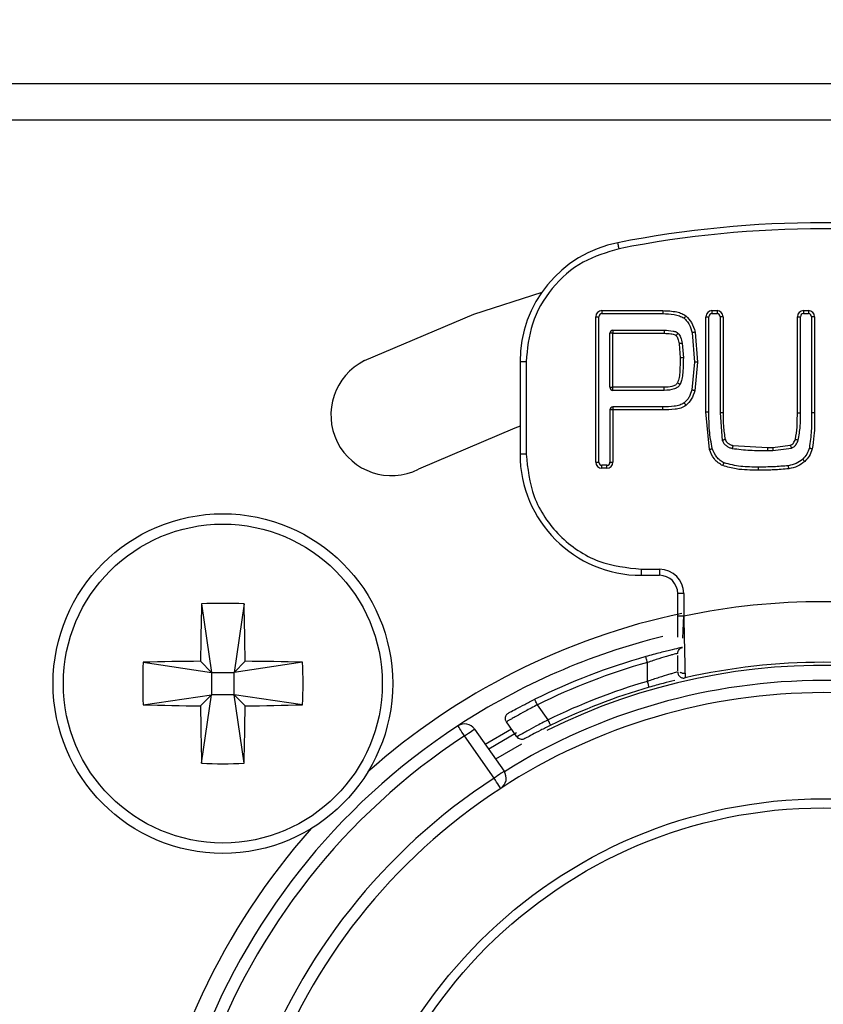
# Model space of a CAD drawing. Header units: millimetres. Extents: x 0 to 844, y -2 to 552.
# Tile 28 of 65: x 665.42 to 672.05, y 176.02 to 184.14. Entities that reach past the tile are written whole.
import ezdxf

# ---------------------------------------------------------------- set-up
doc = ezdxf.new("R2010")
doc.units = ezdxf.units.MM
doc.dimstyles.new('SLDDIMSTYLE2', dxfattribs={"dimtxt": 0.18, "dimasz": 3.175, "dimexe": 0, "dimexo": 0.0625, "dimgap": 0, "dimtad": 0, "dimtih": 1, "dimtoh": 1, "dimdec": 0, "dimrnd": 1e-09, "dimzin": 0, "dimdsep": 46, "dimtxsty": 'Standard', "dimsah": 1, "dimcen": 0.09, "dimadec": 0, "dimazin": 0, "dimtfac": 3.175, "dimtdec": 0, "dimtofl": 0, "dimtmove": 0, "dimatfit": 3, "dimfxl": 1, "dimfrac": 2, "dimtolj": 1, "dimtzin": 0, "dimarcsym": 0})

msp = doc.modelspace()

# ---------------------------------------------------------------- linework, layer by layer
at = {"color": 7, "linetype": 'Continuous', "lineweight": 25}
for p, q in [((778.9041, 183.6083), (653.0218, 183.6083)), ((778.9041, 183.3083), (653.0218, 183.3083)), ((670.2229, 181.7376), (670.7248, 181.7376)), ((670.2229, 181.7376), (670.2229, 181.7126)), ((670.2229, 181.7126), (670.7248, 181.7126)), ((670.7248, 181.7376), (670.7248, 181.7126)), ((671.1305, 181.7376), (671.1719, 181.7376)), ((671.1305, 181.7376), (671.1305, 181.7126)), ((671.1305, 181.7126), (671.1719, 181.7126)), ((671.1719, 181.7376), (671.1719, 181.7126)), ((671.8846, 181.7376), (671.9261, 181.7376)), ((671.8846, 181.7376), (671.8846, 181.7126)), ((671.8846, 181.7126), (671.9261, 181.7126)), ((671.9261, 181.7376), (671.9261, 181.7126)), ((670.1729, 180.4876), (670.1729, 181.6876)), ((670.1729, 181.6876), (670.1979, 181.6876)), ((670.1979, 180.4876), (670.1979, 181.6876)), ((671.0805, 180.9036), (671.0805, 181.6876)), ((671.0805, 181.6876), (671.1055, 181.6876)), ((671.1055, 180.9036), (671.1055, 181.6876)), ((671.2219, 181.6876), (671.1969, 181.6876)), ((671.1969, 181.6876), (671.1969, 180.8952)), ((671.2219, 181.6876), (671.2219, 180.8952)), ((671.8346, 180.8952), (671.8346, 181.6876)), ((671.8346, 181.6876), (671.8596, 181.6876)), ((671.8596, 180.8952), (671.8596, 181.6876)), ((671.9761, 181.6876), (671.9511, 181.6876)), ((671.9511, 181.6876), (671.9511, 180.8942)), ((671.9761, 181.6876), (671.9761, 180.8942)), ((670.3143, 181.5506), (670.2893, 181.5506)), ((670.2893, 181.1052), (670.2893, 181.5506)), ((670.3143, 181.5756), (670.3143, 181.5506)), ((670.3143, 181.5756), (670.7362, 181.5756)), ((670.3143, 181.5506), (670.7362, 181.5506)), ((670.3143, 181.1052), (670.3143, 181.5506)), ((670.9664, 181.5547), (670.9858, 181.3123)), ((670.9908, 181.5603), (671.0108, 181.3123)), ((670.8601, 181.4651), (670.8694, 181.3488)), ((670.8847, 181.469), (670.8944, 181.3488)), ((669.5479, 181.316), (669.5479, 180.5551)), ((669.5979, 181.316), (669.5479, 181.316)), ((669.5979, 181.316), (669.5979, 180.5551)), ((670.9858, 181.3123), (670.9651, 181.0836)), ((671.0108, 181.3123), (670.9891, 181.0768)), ((670.2893, 181.1052), (670.3143, 181.1052)), ((670.7362, 181.1052), (670.3143, 181.1052)), ((670.3143, 181.0802), (670.3143, 181.1052)), ((670.7362, 181.0802), (670.3143, 181.0802)), ((670.7362, 181.0802), (670.7362, 181.1052)), ((670.3143, 180.9183), (670.2893, 180.9183)), ((670.2893, 180.9183), (670.2893, 180.4876)), ((670.3143, 180.9433), (670.3143, 180.9183)), ((670.7254, 180.9433), (670.3143, 180.9433)), ((670.3143, 180.9183), (670.3143, 180.4876)), ((670.7254, 180.9183), (670.3143, 180.9183)), ((670.7254, 180.9183), (670.7254, 180.9433)), ((671.1087, 180.5929), (671.0805, 180.9036)), ((671.0805, 180.9036), (671.1055, 180.9036)), ((671.1969, 180.8952), (671.2153, 180.6661)), ((671.8346, 180.8952), (671.8596, 180.8952)), ((671.9761, 180.8942), (671.9511, 180.8942)), ((671.3036, 180.6251), (671.589, 180.6098)), ((671.589, 180.6098), (671.6329, 180.6098)), ((671.589, 180.6098), (671.589, 180.5848)), ((671.589, 180.5848), (671.6329, 180.5848)), ((671.6329, 180.6098), (671.776, 180.627)), ((671.6329, 180.6098), (671.6329, 180.5848)), ((671.6329, 180.5848), (671.785, 180.6038)), ((669.5979, 180.5551), (669.5479, 180.5551)), ((670.1729, 180.4876), (670.1979, 180.4876)), ((670.2893, 180.4876), (670.3143, 180.4876)), ((670.2229, 180.4376), (670.2229, 180.4626)), ((670.2643, 180.4626), (670.2229, 180.4626)), ((670.2643, 180.4376), (670.2229, 180.4376)), ((670.2643, 180.4376), (670.2643, 180.4626)), ((670.5479, 179.6051), (670.6979, 179.6051)), ((670.5479, 179.6051), (670.5479, 179.5551)), ((670.6979, 179.6051), (670.6979, 179.5551)), ((670.5479, 179.5551), (670.6979, 179.5551)), ((670.8479, 179.2187), (670.8479, 179.4051)), ((670.8979, 179.4051), (670.8479, 179.4051)), ((670.8979, 179.4051), (670.8979, 179.2187)), ((666.9228, 179.3198), (667.0054, 178.7551)), ((667.273, 179.3198), (667.1904, 178.7551)), ((670.8479, 179.0441), (670.8479, 179.2187)), ((670.8632, 178.9554), (670.8767, 178.9582)), ((670.8775, 178.9579), (670.878, 178.9578)), ((666.4407, 178.8376), (667.0054, 178.7551)), ((667.0054, 178.7551), (666.9143, 178.8461)), ((667.2815, 178.8461), (667.1904, 178.7551)), ((667.7551, 178.8376), (667.1904, 178.7551)), ((670.5979, 178.6803), (670.5979, 178.8363)), ((667.0054, 178.7551), (667.0054, 178.5701)), ((667.0054, 178.7551), (667.1904, 178.7551)), ((667.1904, 178.5701), (667.1904, 178.7551)), ((666.4407, 178.4875), (667.0054, 178.5701)), ((666.9143, 178.479), (667.0054, 178.5701)), ((666.9228, 178.0053), (667.0054, 178.5701)), ((667.1904, 178.5701), (667.0054, 178.5701)), ((667.1904, 178.5701), (667.2815, 178.479)), ((667.7551, 178.4875), (667.1904, 178.5701)), ((667.273, 178.0053), (667.1904, 178.5701)), ((669.7786, 178.3634), (669.6915, 178.4878)), ((669.1722, 178.2879), (669.4161, 177.9396)), ((669.2607, 178.1616), (669.4763, 178.2896)), ((669.5225, 178.2235), (669.436, 178.3471)), ((669.3342, 177.8823), (669.0903, 178.2306)), ((669.5176, 178.2554), (669.2894, 178.1206))]:
    msp.add_line(p, q, dxfattribs=at)
at = {"color": 8, "linetype": 'Continuous', "lineweight": 25}
msp.add_line((669.5588, 178.1639), (669.3469, 178.0386), dxfattribs=at)
at = {"color": 7, "linetype": 'Continuous', "lineweight": 25, "flags": 128}
for points in [[(670.364, 182.248), (670.3622, 182.2576), (670.3603, 182.2668), (670.3587, 182.2753), (670.3572, 182.2827), (670.356, 182.2888), (670.3551, 182.2934), (670.3546, 182.2962), (670.3544, 182.2971)], [(668.2663, 181.325), (669.1669, 181.7094), (669.7292, 181.8902)], [(669.5479, 180.7836), (669.5058, 180.7686), (668.7112, 180.4294)], [(669.0903, 178.2306), (669.0796, 178.2469), (669.0694, 178.2626), (669.0599, 178.2771), (669.0516, 178.2898), (669.0448, 178.3002), (669.0397, 178.3079), (669.0366, 178.3126), (669.0356, 178.3143)], [(669.0903, 178.2306), (669.1063, 178.2418), (669.1217, 178.2525), (669.1358, 178.2625), (669.1482, 178.2711), (669.1584, 178.2783), (669.166, 178.2836), (669.1707, 178.2868), (669.1722, 178.2879)], [(669.4161, 177.9396), (669.4146, 177.9385), (669.4099, 177.9353), (669.4023, 177.93), (669.3921, 177.9228), (669.3797, 177.9141), (669.3656, 177.9042), (669.3502, 177.8935), (669.3342, 177.8823)], [(669.3888, 177.7985), (669.3877, 177.8001), (669.3846, 177.8048), (669.3796, 177.8126), (669.3728, 177.823), (669.3645, 177.8357), (669.3551, 177.8502), (669.3449, 177.8659), (669.3342, 177.8823)]]:
    msp.add_lwpolyline(points, dxfattribs=at)
at = {"color": 7, "linetype": 'Continuous', "lineweight": 25}
for centre, radius in [((667.0979, 178.6626), 1.4), ((667.0979, 178.6626), 1.3147), ((672.0479, 173.7126), 4), ((672.0479, 173.7126), 3.925)]:
    msp.add_circle(centre, radius, dxfattribs=at)
for centre, radius, start, end in [((672.0479, 173.7126), 8.75, 78.84006, 101.15994), ((672.0479, 173.7126), 8.7, 78.84006, 101.15994), ((670.5479, 181.316), 1, 101.15994, 180), ((670.2229, 181.6876), 0.05, 90, 180), ((670.2229, 181.6876), 0.025, 90, 180), ((671.1305, 181.6876), 0.05, 90, 180), ((671.1305, 181.6876), 0.025, 90, 180), ((671.1719, 181.6876), 0.05, 360, 90), ((671.1719, 181.6876), 0.025, 0, 90), ((671.8846, 181.6876), 0.05, 90, 180), ((671.8846, 181.6876), 0.025, 90, 180), ((671.9261, 181.6876), 0.05, 0, 90), ((671.9261, 181.6876), 0.025, 0, 90), ((670.3143, 181.5506), 0.025, 90, 180), ((668.4887, 180.8772), 0.5, 116.41668, 296.41668), ((670.3143, 181.1052), 0.025, 180, 270), ((670.3143, 180.9183), 0.025, 90, 180), ((670.5479, 180.5551), 1, 180, 270), ((670.2229, 180.4876), 0.05, 180, 270), ((670.2229, 180.4876), 0.025, 180, 270), ((670.2643, 180.4876), 0.05, 270, 0), ((670.2643, 180.4876), 0.025, 270, 0), ((670.6979, 179.4051), 0.2, 0, 90), ((670.6979, 179.4051), 0.15, 0, 90), ((689.7425, 178.6738), 22.8288, 178.37839, 179.56736), ((667.0979, 175.3123), 4.0113, 87.49829, 92.50171), ((644.4485, 178.6737), 22.8336, 0.43265, 1.62137), ((672.0479, 173.7126), 5.625, 78.20302, 101.79698), ((672.0479, 173.7126), 5.65, 101.8974, 131.63315), ((672.0479, 173.7126), 5.5, 103.9021, 123.20951), ((672.0479, 173.7126), 5.375, 105.80121, 116.26453), ((670.4478, 178.6626), 4.011, 177.4981, 182.5019), ((667.0868, 156.0135), 22.8333, 90.43265, 91.62138), ((667.1091, 156.0134), 22.8334, 88.37862, 89.56735), ((663.7477, 178.6626), 4.0113, 357.4983, 2.5017), ((672.0479, 173.7126), 5.325, 105.8012, 116.26453), ((672.0479, 173.7126), 5.125, 77.16041, 102.83959), ((672.0479, 173.7126), 5.175, 106.27174, 116.00926), ((672.0479, 173.7126), 5.125, 106.27174, 116.00926), ((672.0479, 173.7126), 4.875, 90, 123.05649), ((672.0479, 173.7126), 4.875, 56.94351, 90), ((667.0869, 201.3174), 22.8391, 268.37877, 269.5672), ((689.7425, 178.6514), 22.8288, 180.43264, 181.62161), ((644.4485, 178.6514), 22.8336, 358.37863, 359.56735), ((667.109, 201.3175), 22.8392, 270.4328, 271.62122), ((672.0479, 173.7126), 5.5, 123.20951, 56.79049), ((669.0903, 178.2306), 0.1, 35, 123.20951), ((672.0479, 173.7126), 5.4, 123.20951, 56.79049), ((667.0979, 182.0136), 4.0121, 267.49883, 272.50117), ((672.0479, 173.7126), 4.975, 123.05649, 56.94351), ((669.3342, 177.8823), 0.1, 303.05649, 35), ((672.0479, 173.7126), 4.875, 123.05649, 56.94351), ((672.0479, 173.7126), 5.65, 138.36685, 270)]:
    msp.add_arc(centre, radius, start, end, dxfattribs=at)
at = {"color": 8, "linetype": 'Continuous', "lineweight": 25}
for radius, start, end in [(5.1, 58.02035, 116.53973), (4.975, 90, 121.9048), (4.975, 58.0952, 90)]:
    msp.add_arc((672.0479, 173.7126), radius, start, end, dxfattribs=at)
at = {"color": 7, "linetype": 'Continuous', "lineweight": 25}
for points, knots in [([(670.364, 182.248), (670.2623, 182.2175), (670.0526, 182.1545), (669.8001, 181.9307), (669.6294, 181.6397), (669.6082, 181.4217), (669.5979, 181.316)], [0, 0, 0, 0, 0.242455, 0.5, 0.757545, 1, 1, 1, 1]), ([(670.7248, 181.7376), (670.7634, 181.7362), (670.817, 181.7343), (670.8812, 181.7161), (670.9045, 181.7012), (670.9151, 181.6944)], [0, 0, 0, 0, 0.5839961, 0.8096634, 1, 1, 1, 1]), ([(670.7248, 181.7126), (670.7559, 181.7116), (670.8022, 181.7101), (670.8621, 181.6971), (670.8874, 181.6821), (670.8997, 181.6747)], [0, 0, 0, 0, 0.515473, 0.764947, 1, 1, 1, 1]), ([(670.9151, 181.6944), (670.9132, 181.692), (670.9102, 181.6881), (670.9066, 181.6836), (670.9041, 181.6804), (670.9022, 181.6779), (670.9002, 181.6754), (670.8999, 181.675), (670.8997, 181.6747)], [0, 0, 0, 0, 0.239437, 0.368405, 0.500067, 0.631643, 0.760547, 1, 1, 1, 1]), ([(670.9151, 181.6944), (670.9321, 181.6771), (670.9693, 181.6393), (670.9832, 181.588), (670.9908, 181.5603)], [0, 0, 0, 0, 0.458696, 1, 1, 1, 1]), ([(670.8997, 181.6747), (670.9081, 181.6671), (670.925, 181.6517), (670.95, 181.6117), (670.9598, 181.5776), (670.9664, 181.5547)], [0, 0, 0, 0, 0.242105, 0.489939, 1, 1, 1, 1]), ([(670.7362, 181.5756), (670.7362, 181.5753), (670.7362, 181.5745), (670.7362, 181.5687), (670.7362, 181.5605), (670.7362, 181.5539), (670.7362, 181.5506)], [0, 0, 0, 0, 0.250001, 0.499924, 0.750013, 1, 1, 1, 1]), ([(670.7362, 181.5756), (670.7608, 181.575), (670.7941, 181.574), (670.8334, 181.5636), (670.8456, 181.5544), (670.851, 181.5503)], [0, 0, 0, 0, 0.617739, 0.833467, 1, 1, 1, 1]), ([(670.7362, 181.5506), (670.7542, 181.55), (670.7846, 181.549), (670.819, 181.5435), (670.8311, 181.5344), (670.8332, 181.5327)], [0, 0, 0, 0, 0.547058, 0.92061, 1, 1, 1, 1]), ([(670.851, 181.5503), (670.8507, 181.5501), (670.8504, 181.5497), (670.8482, 181.5475), (670.8459, 181.5453), (670.843, 181.5425), (670.8389, 181.5384), (670.8354, 181.535), (670.8332, 181.5327)], [0, 0, 0, 0, 0.23944, 0.368349, 0.499922, 0.631579, 0.760542, 1, 1, 1, 1]), ([(670.8332, 181.5327), (670.8363, 181.529), (670.8431, 181.521), (670.8534, 181.4984), (670.8573, 181.479), (670.8601, 181.4651)], [0, 0, 0, 0, 0.196526, 0.424746, 1, 1, 1, 1]), ([(670.851, 181.5503), (670.8549, 181.5457), (670.8634, 181.5358), (670.8766, 181.5088), (670.8814, 181.4855), (670.8847, 181.469)], [0, 0, 0, 0, 0.20501, 0.436314, 1, 1, 1, 1]), ([(670.9908, 181.5603), (670.9877, 181.5596), (670.983, 181.5585), (670.9773, 181.5572), (670.9734, 181.5563), (670.9703, 181.5555), (670.9673, 181.5549), (670.9668, 181.5547), (670.9664, 181.5547)], [0, 0, 0, 0, 0.239452, 0.368419, 0.500075, 0.631648, 0.760555, 1, 1, 1, 1]), ([(670.8847, 181.469), (670.8844, 181.469), (670.8836, 181.4689), (670.8779, 181.4679), (670.8698, 181.4666), (670.8633, 181.4656), (670.8601, 181.4651)], [0, 0, 0, 0, 0.24989, 0.499876, 0.749995, 1, 1, 1, 1]), ([(670.8694, 181.3488), (670.8683, 181.312), (670.8668, 181.2582), (670.8627, 181.1877), (670.851, 181.1565), (670.8453, 181.1412)], [0, 0, 0, 0, 0.527343, 0.769011, 1, 1, 1, 1]), ([(670.8944, 181.3488), (670.8935, 181.3023), (670.8924, 181.2397), (670.882, 181.1658), (670.8716, 181.1401), (670.8673, 181.1294)], [0, 0, 0, 0, 0.62788, 0.844401, 1, 1, 1, 1]), ([(670.8944, 181.3488), (670.894, 181.3488), (670.8932, 181.3488), (670.8875, 181.3488), (670.8792, 181.3488), (670.8726, 181.3488), (670.8694, 181.3488)], [0, 0, 0, 0, 0.249872, 0.500001, 0.750002, 1, 1, 1, 1]), ([(671.0108, 181.3123), (671.0076, 181.3123), (671.0028, 181.3123), (670.997, 181.3123), (670.993, 181.3123), (670.9897, 181.3123), (670.9866, 181.3123), (670.9861, 181.3123), (670.9858, 181.3123)], [0, 0, 0, 0, 0.239447, 0.368411, 0.500082, 0.631647, 0.760556, 1, 1, 1, 1]), ([(670.8453, 181.1412), (670.8431, 181.1378), (670.8385, 181.1307), (670.8239, 181.1191), (670.7896, 181.1063), (670.7578, 181.1057), (670.7362, 181.1052)], [0, 0, 0, 0, 0.101675, 0.209183, 0.4625, 1, 1, 1, 1]), ([(670.8673, 181.1294), (670.8617, 181.1215), (670.8499, 181.105), (670.8047, 181.0829), (670.7651, 181.0814), (670.7362, 181.0802)], [0, 0, 0, 0, 0.194754, 0.412526, 1, 1, 1, 1]), ([(670.8673, 181.1294), (670.867, 181.1295), (670.8665, 181.1298), (670.8638, 181.1312), (670.861, 181.1328), (670.8574, 181.1347), (670.8523, 181.1374), (670.8481, 181.1397), (670.8453, 181.1412)], [0, 0, 0, 0, 0.23945, 0.368366, 0.499926, 0.631596, 0.760565, 1, 1, 1, 1]), ([(670.9651, 181.0836), (670.9582, 181.0632), (670.948, 181.0329), (670.9245, 180.9976), (670.9092, 180.9837), (670.9016, 180.9768)], [0, 0, 0, 0, 0.509047, 0.756815, 1, 1, 1, 1]), ([(670.9891, 181.0768), (670.9812, 181.0523), (670.9664, 181.0068), (670.9327, 180.9729), (670.9172, 180.9572)], [0, 0, 0, 0, 0.536952, 1, 1, 1, 1]), ([(670.9891, 181.0768), (670.9861, 181.0777), (670.9815, 181.079), (670.9759, 181.0805), (670.972, 181.0816), (670.9689, 181.0825), (670.9659, 181.0833), (670.9654, 181.0835), (670.9651, 181.0836)], [0, 0, 0, 0, 0.239505, 0.368391, 0.500051, 0.631628, 0.760537, 1, 1, 1, 1]), ([(670.9016, 180.9768), (670.8893, 180.9699), (670.8638, 180.9555), (670.8033, 180.9454), (670.7567, 180.9441), (670.7254, 180.9433)], [0, 0, 0, 0, 0.230037, 0.480775, 1, 1, 1, 1]), ([(670.9172, 180.9572), (670.9152, 180.9597), (670.9122, 180.9635), (670.9086, 180.968), (670.9061, 180.9711), (670.904, 180.9737), (670.9021, 180.9761), (670.9018, 180.9765), (670.9016, 180.9768)], [0, 0, 0, 0, 0.239447, 0.368414, 0.500078, 0.63164, 0.760555, 1, 1, 1, 1]), ([(670.9172, 180.9572), (670.9028, 180.9486), (670.8745, 180.9315), (670.8082, 180.9209), (670.7588, 180.9194), (670.7254, 180.9183)], [0, 0, 0, 0, 0.2510245, 0.4940638, 1, 1, 1, 1]), ([(671.1325, 180.6005), (671.1234, 180.6501), (671.1051, 180.7503), (671.1053, 180.8521), (671.1055, 180.9036)], [0, 0, 0, 0, 0.494603, 1, 1, 1, 1]), ([(671.2219, 180.8952), (671.2186, 180.8952), (671.212, 180.8952), (671.2038, 180.8952), (671.198, 180.8952), (671.1972, 180.8952), (671.1969, 180.8952)], [0, 0, 0, 0, 0.249997, 0.500076, 0.749998, 1, 1, 1, 1]), ([(671.2219, 180.8952), (671.2216, 180.8581), (671.2211, 180.7844), (671.2329, 180.7115), (671.2388, 180.6753)], [0, 0, 0, 0, 0.5029124, 1, 1, 1, 1]), ([(671.8185, 180.6776), (671.8241, 180.7104), (671.8342, 180.769), (671.8334, 180.8371), (671.8345, 180.8767), (671.8346, 180.8902), (671.8346, 180.8952)], [0, 0, 0, 0, 0.455319, 0.814867, 0.931046, 1, 1, 1, 1]), ([(671.8422, 180.6695), (671.8483, 180.7075), (671.8603, 180.7822), (671.8598, 180.858), (671.8596, 180.8952)], [0, 0, 0, 0, 0.507694, 1, 1, 1, 1]), ([(671.9511, 180.8942), (671.9514, 180.8453), (671.952, 180.7487), (671.9393, 180.653), (671.933, 180.6057)], [0, 0, 0, 0, 0.50669, 1, 1, 1, 1]), ([(671.9761, 180.8942), (671.9767, 180.8306), (671.9777, 180.7314), (671.9624, 180.6336), (671.9569, 180.5985)], [0, 0, 0, 0, 0.641416, 1, 1, 1, 1]), ([(671.2388, 180.6753), (671.2359, 180.6742), (671.2314, 180.6724), (671.2259, 180.6703), (671.2222, 180.6688), (671.2191, 180.6676), (671.2162, 180.6665), (671.2157, 180.6663), (671.2154, 180.6662)], [0, 0, 0, 0, 0.239139, 0.367965, 0.499593, 0.631384, 0.760351, 1, 1, 1, 1]), ([(671.2154, 180.6662), (671.2195, 180.6578), (671.2277, 180.6409), (671.2484, 180.6219), (671.272, 180.6086), (671.289, 180.6035), (671.2973, 180.601)], [0, 0, 0, 0, 0.25693, 0.5132135, 0.761067, 1, 1, 1, 1]), ([(671.2388, 180.6753), (671.2417, 180.6695), (671.2474, 180.6576), (671.2623, 180.6433), (671.2812, 180.632), (671.2959, 180.6275), (671.3036, 180.6251)], [0, 0, 0, 0, 0.229267, 0.462138, 0.714772, 1, 1, 1, 1]), ([(671.776, 180.627), (671.7806, 180.6293), (671.7901, 180.6338), (671.8068, 180.6499), (671.8137, 180.6662), (671.8185, 180.6776)], [0, 0, 0, 0, 0.228125, 0.462532, 1, 1, 1, 1]), ([(671.785, 180.6038), (671.7921, 180.6071), (671.806, 180.6139), (671.8277, 180.6354), (671.8365, 180.656), (671.8422, 180.6695)], [0, 0, 0, 0, 0.259033, 0.515559, 1, 1, 1, 1]), ([(671.8185, 180.6776), (671.8215, 180.6766), (671.8261, 180.675), (671.8316, 180.6731), (671.8354, 180.6718), (671.8385, 180.6708), (671.8414, 180.6698), (671.8419, 180.6696), (671.8422, 180.6695)], [0, 0, 0, 0, 0.239685, 0.368705, 0.50039, 0.631938, 0.760818, 1, 1, 1, 1]), ([(671.1087, 180.5929), (671.1117, 180.5939), (671.1163, 180.5953), (671.1219, 180.5971), (671.1257, 180.5983), (671.1287, 180.5993), (671.1317, 180.6003), (671.1322, 180.6004), (671.1325, 180.6005)], [0, 0, 0, 0, 0.239454, 0.368414, 0.500081, 0.631649, 0.760554, 1, 1, 1, 1]), ([(671.2191, 180.4592), (671.2066, 180.4664), (671.1808, 180.4812), (671.1387, 180.5241), (671.1206, 180.5655), (671.1087, 180.5929)], [0, 0, 0, 0, 0.2443639, 0.5005238, 1, 1, 1, 1]), ([(671.23, 180.4817), (671.2186, 180.4881), (671.1958, 180.501), (671.158, 180.5388), (671.1428, 180.5758), (671.1325, 180.6005)], [0, 0, 0, 0, 0.248565, 0.496574, 1, 1, 1, 1]), ([(671.3036, 180.6251), (671.3028, 180.6221), (671.3016, 180.6174), (671.3001, 180.6118), (671.2991, 180.6079), (671.2983, 180.6048), (671.2975, 180.6018), (671.2973, 180.6013), (671.2973, 180.601)], [0, 0, 0, 0, 0.239426, 0.368386, 0.500048, 0.631614, 0.760535, 1, 1, 1, 1]), ([(671.2973, 180.601), (671.3462, 180.5953), (671.4431, 180.584), (671.5407, 180.5846), (671.589, 180.5848)], [0, 0, 0, 0, 0.504924, 1, 1, 1, 1]), ([(671.776, 180.627), (671.7771, 180.6241), (671.7789, 180.6196), (671.781, 180.6142), (671.7824, 180.6105), (671.7836, 180.6075), (671.7847, 180.6045), (671.7849, 180.6041), (671.785, 180.6038)], [0, 0, 0, 0, 0.23945, 0.368407, 0.500069, 0.631642, 0.760551, 1, 1, 1, 1]), ([(671.933, 180.6057), (671.927, 180.5881), (671.9151, 180.5533), (671.8904, 180.5261), (671.8783, 180.5128)], [0, 0, 0, 0, 0.508487, 1, 1, 1, 1]), ([(671.9569, 180.5985), (671.9497, 180.5775), (671.9363, 180.5383), (671.908, 180.5081), (671.8949, 180.4941)], [0, 0, 0, 0, 0.534538, 1, 1, 1, 1]), ([(671.933, 180.6057), (671.9333, 180.6056), (671.9338, 180.6055), (671.9368, 180.6046), (671.9399, 180.6037), (671.9437, 180.6025), (671.9493, 180.6008), (671.9539, 180.5994), (671.9569, 180.5985)], [0, 0, 0, 0, 0.2394509, 0.3683623, 0.4999303, 0.6315901, 0.7605613, 1, 1, 1, 1]), ([(669.5979, 180.5551), (669.6107, 180.4356), (669.6304, 180.2512), (669.7486, 180.0298), (669.8714, 179.8787), (670.0226, 179.7559), (670.2439, 179.6376), (670.4284, 179.6178), (670.5479, 179.6051)], [0, 0, 0, 0, 0.239443, 0.369631, 0.5, 0.630188, 0.760557, 1, 1, 1, 1]), ([(671.2191, 180.4592), (671.2205, 180.462), (671.2226, 180.4664), (671.2251, 180.4716), (671.2269, 180.4752), (671.2283, 180.4781), (671.2296, 180.481), (671.2299, 180.4814), (671.23, 180.4817)], [0, 0, 0, 0, 0.239461, 0.368436, 0.499982, 0.631701, 0.760594, 1, 1, 1, 1]), ([(671.5126, 180.4479), (671.4639, 180.4476), (671.3683, 180.447), (671.2755, 180.4703), (671.23, 180.4817)], [0, 0, 0, 0, 0.509308, 1, 1, 1, 1]), ([(671.8783, 180.5128), (671.8607, 180.4995), (671.8254, 180.4727), (671.7821, 180.4635), (671.7604, 180.4589)], [0, 0, 0, 0, 0.498462, 1, 1, 1, 1]), ([(671.8949, 180.4941), (671.8756, 180.4794), (671.8365, 180.4497), (671.7884, 180.4394), (671.7641, 180.4342)], [0, 0, 0, 0, 0.493739, 1, 1, 1, 1]), ([(671.8949, 180.4941), (671.8928, 180.4964), (671.8896, 180.5), (671.8857, 180.5044), (671.883, 180.5074), (671.8809, 180.5098), (671.8788, 180.5122), (671.8785, 180.5125), (671.8783, 180.5128)], [0, 0, 0, 0, 0.239449, 0.368337, 0.500004, 0.631717, 0.760605, 1, 1, 1, 1]), ([(671.5126, 180.4229), (671.4513, 180.4224), (671.3516, 180.4216), (671.2559, 180.4487), (671.2191, 180.4592)], [0, 0, 0, 0, 0.615261, 1, 1, 1, 1]), ([(671.7604, 180.4589), (671.7194, 180.4553), (671.637, 180.448), (671.5542, 180.4479), (671.5126, 180.4479)], [0, 0, 0, 0, 0.497214, 1, 1, 1, 1]), ([(671.5126, 180.4229), (671.5126, 180.4261), (671.5126, 180.4309), (671.5126, 180.4367), (671.5126, 180.4407), (671.5126, 180.444), (671.5126, 180.4471), (671.5126, 180.4476), (671.5126, 180.4479)], [0, 0, 0, 0, 0.239447, 0.368411, 0.500072, 0.631645, 0.760554, 1, 1, 1, 1]), ([(671.7641, 180.4342), (671.7222, 180.4297), (671.6647, 180.4236), (671.5807, 180.4231), (671.5389, 180.423), (671.5126, 180.4229)], [0, 0, 0, 0, 0.501702, 0.687218, 1, 1, 1, 1]), ([(671.7641, 180.4342), (671.7636, 180.4373), (671.7629, 180.4421), (671.7621, 180.4478), (671.7615, 180.4518), (671.761, 180.455), (671.7606, 180.4581), (671.7605, 180.4586), (671.7604, 180.4589)], [0, 0, 0, 0, 0.2394565, 0.3684033, 0.5000762, 0.6316465, 0.7605566, 1, 1, 1, 1]), ([(670.8979, 179.2187), (670.8914, 179.2187), (670.8783, 179.2187), (670.8617, 179.2187), (670.8502, 179.2187), (670.8487, 179.2187), (670.8479, 179.2187)], [0, 0, 0, 0, 0.249998, 0.499957, 0.750016, 1, 1, 1, 1]), ([(670.8904, 179.0375), (670.8915, 179.064), (670.8927, 179.0934), (670.8945, 179.1343), (670.8959, 179.1661), (670.897, 179.1958), (670.8979, 179.2187)], [0, 0, 0, 0, 0.498472, 0.553575, 0.655658, 1, 1, 1, 1]), ([(670.8979, 179.2187), (670.8988, 179.1728), (670.9005, 179.0896), (670.9031, 178.9672), (670.9054, 178.8671), (670.9071, 178.7913), (670.9085, 178.7268), (670.9088, 178.7162), (670.909, 178.7094)], [0, 0, 0, 0, 0.17398, 0.314744, 0.496088, 0.63452, 0.762648, 1, 1, 1, 1]), ([(670.8871, 178.9607), (670.8829, 178.9598), (670.8742, 178.9579), (670.806, 178.9423), (670.7053, 178.9177), (670.6251, 178.8957), (670.5843, 178.8844)], [0, 0, 0, 0, 0.236788, 0.48239, 0.736865, 1, 1, 1, 1]), ([(670.8479, 178.9119), (670.8485, 178.9175), (670.8496, 178.9288), (670.8583, 178.9437), (670.8709, 178.9554), (670.8817, 178.959), (670.8871, 178.9607)], [0, 0, 0, 0, 0.250002, 0.500002, 0.750002, 1, 1, 1, 1]), ([(670.5979, 178.8363), (670.5961, 178.8426), (670.5926, 178.8552), (670.5881, 178.8711), (670.5849, 178.8823), (670.5845, 178.8837), (670.5843, 178.8844)], [0, 0, 0, 0, 0.2499975, 0.5000219, 0.750011, 1, 1, 1, 1]), ([(670.8479, 178.9119), (670.847, 178.9116), (670.8451, 178.9111), (670.83, 178.9071), (670.8062, 178.9006), (670.7636, 178.8886), (670.6936, 178.868), (670.6298, 178.8469), (670.5979, 178.8363)], [0, 0, 0, 0, 0.122598, 0.246565, 0.372214, 0.49986, 0.749467, 1, 1, 1, 1]), ([(670.8479, 178.7671), (670.8479, 178.7747), (670.8479, 178.7975), (670.8479, 178.856), (670.8479, 178.8949)], [0, 0, 0, 0, 0.334727, 1, 1, 1, 1]), ([(670.8479, 178.7582), (670.847, 178.7579), (670.8451, 178.7574), (670.83, 178.7532), (670.8063, 178.7465), (670.7637, 178.7342), (670.6937, 178.7129), (670.6299, 178.6912), (670.5979, 178.6803)], [0, 0, 0, 0, 0.122389, 0.246062, 0.371392, 0.498691, 0.748612, 1, 1, 1, 1]), ([(670.8231, 178.689), (670.7923, 178.6814), (670.7302, 178.6659), (670.6516, 178.6435), (670.6119, 178.6323)], [0, 0, 0, 0, 0.495801, 1, 1, 1, 1]), ([(670.8479, 178.7582), (670.8482, 178.7544), (670.8486, 178.7469), (670.8525, 178.7363), (670.8585, 178.7267), (670.8665, 178.7187), (670.876, 178.7127), (670.8867, 178.709), (670.8979, 178.7076), (670.9053, 178.7088), (670.909, 178.7094)], [0, 0, 0, 0, 0.124995, 0.249999, 0.374996, 0.500001, 0.625002, 0.749999, 0.875004, 1, 1, 1, 1]), ([(670.8667, 178.7578), (670.8696, 178.7559), (670.8754, 178.7521), (670.886, 178.7485), (670.8977, 178.7469), (670.9056, 178.7481), (670.9096, 178.7487)], [0, 0, 0, 0, 0.227708, 0.473628, 0.733195, 1, 1, 1, 1]), ([(670.6119, 178.6323), (670.6117, 178.633), (670.6113, 178.6344), (670.6081, 178.6455), (670.6034, 178.6614), (670.5997, 178.674), (670.5979, 178.6803)], [0, 0, 0, 0, 0.249989, 0.499979, 0.749997, 1, 1, 1, 1]), ([(669.4528, 178.4196), (669.4561, 178.4214), (669.4626, 178.425), (669.5125, 178.4522), (669.584, 178.4899), (669.6409, 178.5184), (669.6694, 178.5326)], [0, 0, 0, 0, 0.249118, 0.498663, 0.748977, 1, 1, 1, 1]), ([(669.6915, 178.4878), (669.6886, 178.4937), (669.6828, 178.5054), (669.6755, 178.5202), (669.6704, 178.5306), (669.6697, 178.532), (669.6694, 178.5326)], [0, 0, 0, 0, 0.250006, 0.500026, 0.750011, 1, 1, 1, 1]), ([(669.6915, 178.4878), (669.6574, 178.4696), (669.5937, 178.4357), (669.5247, 178.3976), (669.482, 178.3735), (669.4561, 178.3587), (669.4392, 178.349), (669.4371, 178.3477), (669.436, 178.3471)], [0, 0, 0, 0, 0.2528529, 0.4725252, 0.6033146, 0.7347891, 0.8670011, 1, 1, 1, 1]), ([(669.436, 178.3471), (669.4342, 178.3501), (669.4305, 178.3561), (669.4275, 178.3662), (669.4266, 178.3767), (669.4279, 178.3872), (669.4313, 178.3971), (669.4368, 178.4062), (669.4439, 178.414), (669.4499, 178.4177), (669.4528, 178.4196)], [0, 0, 0, 0, 0.124999, 0.250007, 0.375, 0.500004, 0.625007, 0.75, 0.875005, 1, 1, 1, 1]), ([(669.7786, 178.3634), (669.7442, 178.3453), (669.68, 178.3114), (669.6108, 178.2734), (669.5682, 178.2495), (669.5424, 178.2349), (669.5257, 178.2253), (669.5236, 178.2241), (669.5225, 178.2235)], [0, 0, 0, 0, 0.254291, 0.475163, 0.605271, 0.736073, 0.867637, 1, 1, 1, 1]), ([(669.8005, 178.3185), (669.8002, 178.3192), (669.7995, 178.3205), (669.7945, 178.3309), (669.7872, 178.3458), (669.7815, 178.3576), (669.7786, 178.3634)], [0, 0, 0, 0, 0.24999, 0.499984, 0.749999, 1, 1, 1, 1]), ([(669.8005, 178.3185), (669.7724, 178.3046), (669.7161, 178.2767), (669.6458, 178.2399), (669.597, 178.2135), (669.5907, 178.2101), (669.5875, 178.2083)], [0, 0, 0, 0, 0.249476, 0.499138, 0.74932, 1, 1, 1, 1]), ([(669.5875, 178.2083), (669.5819, 178.206), (669.5705, 178.2013), (669.5519, 178.2025), (669.5346, 178.2097), (669.5266, 178.2189), (669.5225, 178.2235)], [0, 0, 0, 0, 0.250002, 0.500004, 0.750001, 1, 1, 1, 1])]:
    msp.add_open_spline(points, degree=3, knots=knots, dxfattribs=at)

# ---------------------------------------------------------------- leaders
at = {"color": 1, "linetype": 'Continuous', "lineweight": 0}
msp.add_leader([(644.9504, 181.3645), (666.1331, 217.0008), (669.3081, 217.0008)], dimstyle='SLDDIMSTYLE2', dxfattribs=at)

doc.saveas('drawing.dxf')
